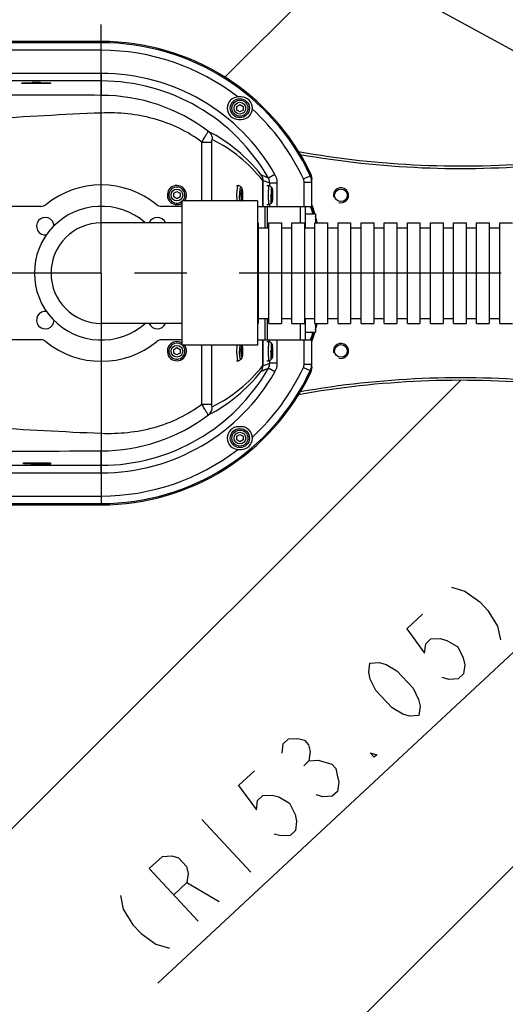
# Model space of a CAD drawing. Header units: millimetres. Extents: x 0 to 3360, y 0 to 2376.
# Tile 52 of 144: x 336 to 465, y 1637 to 1898. Entities that reach past the tile are written whole.
import ezdxf

# ---------------------------------------------------------------- set-up
doc = ezdxf.new("R2010")
doc.units = ezdxf.units.MM
doc.header["$LTSCALE"] = 184.8
doc.linetypes.add('CENTER', pattern=[0.6, 0.375, -0.075, 0.075, -0.075])
doc.linetypes.add('PHANTOM', pattern=[0.8, 0.45, -0.05, 0.1, -0.05, 0.1, -0.05])
doc.layers.get('0').update_dxf_attribs({"linetype": 'CONTINUOUS'})
for name, color, linetype in [('1_DESIGN', 7, 'CONTINUOUS'), ('ASSY', 7, 'CONTINUOUS'), ('AXIS', 7, 'CONTINUOUS'), ('CRV', 7, 'CONTINUOUS'), ('DRAFT', 7, 'CONTINUOUS'), ('DRIV_DIM', 7, 'CONTINUOUS'), ('ROUND', 7, 'CONTINUOUS')]:
    doc.layers.add(name, color=color, linetype=linetype)
doc.styles.get("Standard").update_dxf_attribs({"font": 'txt', "width": 0.8})
doc.dimstyles.new('DIMSTYLE_11', dxfattribs={"dimtxt": 19, "dimasz": 9, "dimexe": 2, "dimexo": 1.5, "dimtad": 1, "dimdec": 3, "dimlfac": 1.5, "dimdsep": 46, "dimtxsty": 'STANDARD', "dimblk": 'OPEN', "dimblk1": 'OPEN', "dimblk2": 'OPEN', "dimcen": 0.09, "dimadec": 3, "dimazin": 2, "dimtp": 0.5, "dimtm": 0.5, "dimtfac": 1, "dimtdec": 3, "dimtofl": 0, "dimtmove": 0, "dimatfit": 3, "dimldrblk": 'OPEN', "dimfxl": 1, "dimtolj": 1, "dimarcsym": 0})
doc.dimstyles.new('DIMSTYLE_12', dxfattribs={"dimtxt": 19, "dimasz": 9, "dimexe": 2, "dimexo": 1.5, "dimgap": 9.5, "dimtad": 1, "dimdec": 3, "dimlfac": 1.5, "dimdsep": 46, "dimtxsty": 'STANDARD', "dimblk": 'OPEN', "dimblk1": 'OPEN', "dimblk2": 'OPEN', "dimcen": 0.09, "dimadec": 3, "dimazin": 2, "dimtp": 0.5, "dimtm": 0.5, "dimtfac": 1, "dimtdec": 3, "dimtofl": 0, "dimtmove": 0, "dimatfit": 3, "dimldrblk": 'OPEN', "dimfxl": 1, "dimtolj": 1, "dimarcsym": 0})
doc.dimstyles.new('DIMSTYLE_13', dxfattribs={"dimtxt": 19, "dimasz": 9, "dimexe": 2, "dimexo": 1.5, "dimtad": 1, "dimdec": 3, "dimlfac": 1.5, "dimdsep": 46, "dimtxsty": 'STANDARD', "dimblk": 'OPEN', "dimblk1": 'OPEN', "dimblk2": 'OPEN', "dimcen": 0.09, "dimadec": 3, "dimazin": 2, "dimtp": 0.8, "dimtm": 0.8, "dimtfac": 1, "dimtdec": 3, "dimtofl": 0, "dimtmove": 0, "dimatfit": 3, "dimldrblk": 'OPEN', "dimfxl": 1, "dimtolj": 1, "dimarcsym": 0})

# ---------------------------------------------------------------- blocks, each defined once
blk = doc.blocks.new('*D39')
at = {"layer": 'DRIV_DIM', "color": 2, "linetype": 'CONTINUOUS'}
for p, q in [((205.72, 1830.8), (107.55, 1830.8)), ((881.98, 1572.72), (932.05, 1530.71))]:
    blk.add_line(p, q, dxfattribs=at)
for points in [[(112.64, 1821.83), (109.55, 1830.8), (106.64, 1821.77)], [(926.95, 1523.2), (930.52, 1531.99), (922.39, 1527.11)]]:
    blk.add_lwpolyline(points, dxfattribs=at)
for start, end in [(180, 250), (250, 320)]:
    blk.add_arc((574.42, 1830.8), 464.87, start, end, dxfattribs=at)
blk = doc.blocks.new('_OPEN')
at = {"color": 0, "linetype": 'BYBLOCK'}
for p, q in [((0, 0), (-1, 0.333)), ((-1, -0.333), (0, 0)), ((-1, 0), (0, 0))]:
    blk.add_line(p, q, dxfattribs=at)
blk = doc.blocks.new('*D40')
at = {"layer": 'DRIV_DIM', "color": 2, "linetype": 'CONTINUOUS'}
for p, q in [((881.98, 2088.88), (932.05, 2130.9)), ((112.64, 1830.8), (107.55, 1830.8))]:
    blk.add_line(p, q, dxfattribs=at)
for points in [[(922.39, 2134.5), (930.52, 2129.61), (926.95, 2138.4)], [(106.64, 1839.83), (109.55, 1830.8), (112.64, 1839.77)]]:
    blk.add_lwpolyline(points, dxfattribs=at)
for start, end in [(40, 110), (110, 180)]:
    blk.add_arc((574.42, 1830.8), 464.87, start, end, dxfattribs=at)
blk = doc.blocks.new('*D42')
at = {"layer": 'DRIV_DIM', "color": 2, "linetype": 'CONTINUOUS'}
for p, q in [((574.42, 1830.8), (372.75, 1642.85)), ((499.77, 1761.24), (574.42, 1830.8)), ((499.77, 1761.24), (499.77, 1761.24))]:
    blk.add_line(p, q, dxfattribs=at)
at = {"layer": 'DRIV_DIM', "color": 2, "linetype": 'CONTINUOUS', "xscale": 9, "yscale": 9, "zscale": 9, "rotation": 42.9834460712}
blk.add_blockref('_OPEN', (499.77, 1761.24), dxfattribs=at)
blk = doc.blocks.new('*D43')
at = {"layer": 'DRIV_DIM', "color": 2, "linetype": 'CONTINUOUS'}
blk.add_line((223.48, 2022.75), (574.42, 1830.8), dxfattribs=at)
at = {"layer": 'DRIV_DIM', "color": 2, "linetype": 'CONTINUOUS', "xscale": 9, "yscale": 9, "zscale": 9, "rotation": 151.3239513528}
blk.add_blockref('_OPEN', (223.48, 2022.75), dxfattribs=at)

msp = doc.modelspace()

# ---------------------------------------------------------------- linework, layer by layer
at = {"color": 7, "linetype": 'CONTINUOUS'}
for p, q in [((336.73692, 1881.02158), (336.73692, 1881.13001)), ((336.73692, 1881.13001), (339.59164, 1881.13001)), ((344.41513, 1881.08829), (336.73692, 1881.08829)), ((344.41513, 1881.02158), (336.73692, 1881.02158)), ((339.59164, 1881.13001), (339.59164, 1881.32109)), ((339.59164, 1881.32109), (341.56041, 1881.32109)), ((341.56041, 1881.32109), (341.56041, 1881.13001)), ((341.56041, 1881.13001), (344.41513, 1881.13001)), ((344.41513, 1881.02158), (344.41513, 1881.13001)), ((394.74846, 1877.46924), (394.08179, 1877.46924)), ((394.08179, 1871.46924), (394.74846, 1871.46924)), ((399.08179, 1848.46924), (400.51748, 1848.46924)), ((379.08179, 1844.10258), (357.74846, 1844.10258)), ((399.269, 1842.80258), (402.04798, 1842.80258)), ((405.38132, 1842.80258), (408.1603, 1842.80258)), ((411.49364, 1842.80258), (414.27262, 1842.80258)), ((417.60596, 1842.80258), (420.38494, 1842.80258)), ((423.71828, 1842.80258), (426.49727, 1842.80258)), ((429.8306, 1842.80258), (432.60959, 1842.80258)), ((435.94292, 1842.80258), (438.72191, 1842.80258)), ((442.05524, 1842.80258), (444.83423, 1842.80258)), ((448.16756, 1842.80258), (450.94655, 1842.80258)), ((454.27988, 1842.80258), (457.05887, 1842.80258)), ((460.3922, 1842.80258), (463.17119, 1842.80258)), ((379.08179, 1817.50258), (357.74846, 1817.50258)), ((399.269, 1818.80258), (402.04798, 1818.80258)), ((405.38132, 1818.80258), (408.1603, 1818.80258)), ((411.49364, 1818.80258), (414.27262, 1818.80258)), ((417.60596, 1818.80258), (420.38494, 1818.80258)), ((423.71828, 1818.80258), (426.49727, 1818.80258)), ((429.8306, 1818.80258), (432.60959, 1818.80258)), ((435.94292, 1818.80258), (438.72191, 1818.80258)), ((442.05524, 1818.80258), (444.83423, 1818.80258)), ((448.16756, 1818.80258), (450.94655, 1818.80258)), ((454.27988, 1818.80258), (457.05887, 1818.80258)), ((460.3922, 1818.80258), (463.17119, 1818.80258)), ((399.08179, 1813.13591), (400.51748, 1813.13591)), ((394.74846, 1790.13591), (394.08179, 1790.13591)), ((394.08179, 1784.13591), (394.74846, 1784.13591)), ((337.17659, 1780.28406), (337.17659, 1780.58357)), ((337.17659, 1780.58357), (344.192, 1780.58357)), ((337.17659, 1780.51687), (344.192, 1780.51687)), ((344.41512, 1780.28406), (337.17659, 1780.28406)), ((339.14537, 1780.47514), (339.14537, 1780.42725)), ((344.192, 1780.47514), (339.14537, 1780.47514)), ((339.14537, 1780.42725), (343.7523, 1780.42725)), ((339.14537, 1780.38553), (339.14537, 1780.32579)), ((343.7523, 1780.38553), (339.14537, 1780.38553)), ((339.14537, 1780.32579), (344.41512, 1780.32579)), ((343.7523, 1780.47514), (343.7523, 1780.38553)), ((343.7523, 1780.39249), (344.41512, 1780.39249)), ((344.192, 1780.58357), (344.192, 1780.47514)), ((344.41512, 1780.39249), (344.41512, 1780.28406))]:
    msp.add_line(p, q, dxfattribs=at)
at = {"color": 9, "linetype": 'CONTINUOUS'}
for p, q in [((384.37863, 1849.90258), (384.37863, 1865.46238)), ((387.00478, 1849.90258), (387.00478, 1865.46238)), ((400.42534, 1855.38423), (400.42534, 1848.46924)), ((400.51748, 1855.32643), (400.51748, 1848.46924)), ((384.37863, 1796.14277), (384.37863, 1811.70258)), ((387.00478, 1796.14277), (387.00478, 1811.70258)), ((400.42534, 1813.13591), (400.42534, 1806.22092)), ((400.51748, 1813.13591), (400.51748, 1806.27873))]:
    msp.add_line(p, q, dxfattribs=at)
for start, end in [(52.2555532, 90), (24.999022, 47.3374351), (312.6625649, 335.000978), (270, 307.7444468)]:
    msp.add_arc((357.74846, 1830.80258), 59.00619, start, end, dxfattribs=at)
at = {"color": 7, "linetype": 'CONTINUOUS'}
for centre, radius, start, end in [((394.08179, 1874.46924), 3, 90, 270), ((394.74846, 1874.46924), 3, 270, 90), ((357.74846, 1830.80258), 17.7, 48.9131011, 311.0868989), ((357.74846, 1830.80258), 13.3, 90, 270), ((394.08179, 1787.13591), 3, 90, 270), ((394.74846, 1787.13591), 3, 270, 90)]:
    msp.add_arc(centre, radius, start, end, dxfattribs=at)
at = {"color": 2, "linetype": 'CONTINUOUS'}
for centre in [(421.15223, 1851.40371), (421.15223, 1810.20144)]:
    msp.add_arc(centre, 2, 255, 195, dxfattribs=at)
at = {"layer": '1_DESIGN', "color": 7, "linetype": 'CONTINUOUS'}
for p, q in [((393.58179, 1874.95037), (394.41513, 1875.43149)), ((393.58179, 1873.98812), (393.58179, 1874.95037)), ((394.41513, 1875.43149), (395.24846, 1874.95037)), ((395.24846, 1874.95037), (395.24846, 1873.98812)), ((394.41513, 1873.50699), (393.58179, 1873.98812)), ((395.24846, 1873.98812), (394.41513, 1873.50699)), ((394.01662, 1853.99652), (393.98622, 1854.00258)), ((402.05908, 1854.00204), (402.05636, 1854.00258)), ((376.91513, 1851.95037), (377.74846, 1852.43149)), ((376.91513, 1850.98812), (376.91513, 1851.95037)), ((377.74846, 1850.50699), (376.91513, 1850.98812)), ((377.74846, 1852.43149), (378.58179, 1851.95037)), ((378.58179, 1850.98812), (377.74846, 1850.50699)), ((378.58179, 1851.95037), (378.58179, 1850.98812)), ((393.6546, 1853.13382), (393.65376, 1853.12822)), ((394.80444, 1851.95037), (394.94914, 1852.43149)), ((394.80444, 1850.98812), (394.80444, 1851.95037)), ((395.09385, 1851.95037), (394.80444, 1851.95037)), ((394.94914, 1850.50699), (394.80444, 1850.98812)), ((395.09385, 1850.98812), (394.80444, 1850.98812)), ((394.94914, 1852.43149), (395.09385, 1851.95037)), ((395.09385, 1850.98812), (394.94914, 1850.50699)), ((395.09385, 1851.95037), (395.09385, 1850.98812)), ((402.98918, 1851.95037), (403.03279, 1852.43149)), ((402.98918, 1850.98812), (402.98918, 1851.95037)), ((403.07641, 1851.95037), (402.98918, 1851.95037)), ((403.03279, 1850.50699), (402.98918, 1850.98812)), ((403.07641, 1850.98812), (402.98918, 1850.98812)), ((403.03279, 1852.43149), (403.07641, 1851.95037)), ((403.07641, 1850.98812), (403.03279, 1850.50699)), ((403.07641, 1851.95037), (403.07641, 1850.98812)), ((402.05636, 1848.93591), (402.05908, 1848.93644)), ((402.05908, 1812.66871), (402.05636, 1812.66924)), ((376.91513, 1810.61704), (377.74846, 1811.09816)), ((376.91513, 1809.65478), (376.91513, 1810.61704)), ((377.74846, 1809.17366), (376.91513, 1809.65478)), ((377.74846, 1811.09816), (378.58179, 1810.61704)), ((378.58179, 1809.65478), (377.74846, 1809.17366)), ((378.58179, 1810.61704), (378.58179, 1809.65478)), ((394.80444, 1810.61704), (394.94914, 1811.09816)), ((394.80444, 1809.65478), (394.80444, 1810.61704)), ((395.09385, 1810.61704), (394.80444, 1810.61704)), ((394.94914, 1809.17366), (394.80444, 1809.65478)), ((395.09385, 1809.65478), (394.80444, 1809.65478)), ((394.94914, 1811.09816), (395.09385, 1810.61704)), ((395.09385, 1809.65478), (394.94914, 1809.17366)), ((395.09385, 1810.61704), (395.09385, 1809.65478)), ((402.98918, 1810.61704), (403.03279, 1811.09816)), ((402.98918, 1809.65478), (402.98918, 1810.61704)), ((403.07641, 1810.61704), (402.98918, 1810.61704)), ((403.03279, 1809.17366), (402.98918, 1809.65478)), ((403.07641, 1809.65478), (402.98918, 1809.65478)), ((403.03279, 1811.09816), (403.07641, 1810.61704)), ((403.07641, 1809.65478), (403.03279, 1809.17366)), ((403.07641, 1810.61704), (403.07641, 1809.65478)), ((393.65376, 1808.47693), (393.6546, 1808.47133)), ((393.98622, 1807.60258), (394.01662, 1807.60863)), ((402.05636, 1807.60258), (402.05908, 1807.60311)), ((393.58179, 1787.61704), (394.41513, 1788.09816)), ((394.41513, 1788.09816), (395.24846, 1787.61704)), ((393.58179, 1786.65478), (393.58179, 1787.61704)), ((394.41513, 1786.17366), (393.58179, 1786.65478)), ((395.24846, 1786.65478), (394.41513, 1786.17366)), ((395.24846, 1787.61704), (395.24846, 1786.65478))]:
    msp.add_line(p, q, dxfattribs=at)
for centre in [(394.41513, 1874.46924), (394.41513, 1787.13591)]:
    msp.add_circle(centre, 2.53333, dxfattribs=at)
at = {"layer": '1_DESIGN', "color": 9, "linetype": 'CONTINUOUS'}
for centre, radius in [((394.41513, 1874.46924), 2.12949), ((394.41513, 1874.46924), 1.55556), ((377.74846, 1851.46924), 1.55556), ((377.74846, 1810.13591), 1.55556), ((394.41513, 1787.13591), 2.12949), ((394.41513, 1787.13591), 1.55556)]:
    msp.add_circle(centre, radius, dxfattribs=at)
at = {"layer": '1_DESIGN', "color": 7, "linetype": 'CONTINUOUS'}
for centre, radius, start, end in [((377.74846, 1851.46924), 2.53333, 321.7011618, 301.7913253), ((393.00047, 1851.45558), 2.73659, 50.8463179, 68.2030608), ((401.0573, 1851.45603), 2.73601, 51.4874669, 68.5218162), ((401.0573, 1851.48246), 2.73601, 291.4781838, 308.5125331), ((377.74846, 1810.13591), 2.53333, 58.2086747, 38.2988382), ((401.0573, 1810.1227), 2.73601, 51.4874669, 68.5218162), ((393.00047, 1810.14957), 2.73659, 291.7969392, 309.1536821), ((401.0573, 1810.14912), 2.73601, 291.4781838, 308.5125331)]:
    msp.add_arc(centre, radius, start, end, dxfattribs=at)
at = {"layer": '1_DESIGN', "color": 9, "linetype": 'CONTINUOUS'}
for centre, start, end in [((377.74846, 1851.46924), 312.4747413, 308.8921081), ((377.74846, 1810.13591), 51.1078919, 47.5252587)]:
    msp.add_arc(centre, 2.12949, start, end, dxfattribs=at)
at = {"layer": '1_DESIGN', "color": 7, "linetype": 'CONTINUOUS'}
for points, knots in [([(393.98622, 1854.00258), (393.94972, 1854.00258), (393.89228, 1853.95307), (393.84278, 1853.86825), (393.77884, 1853.72053), (393.71251, 1853.47336), (393.67322, 1853.25681), (393.6546, 1853.13382)], [0, 0, 0, 0, 0.113931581, 0.201767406, 0.313999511, 0.61174831, 1, 1, 1, 1]), ([(395.2304, 1851.46924), (395.2304, 1851.68645), (395.21693, 1852.09551), (395.16501, 1852.58528), (395.09501, 1852.92999), (395.02532, 1853.16031), (394.91574, 1853.38643), (394.79992, 1853.51932), (394.72836, 1853.57769)], [0, 0, 0, 0, 0.292956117, 0.551656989, 0.663091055, 0.766994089, 0.87545563, 1, 1, 1, 1]), ([(402.05636, 1854.00258), (402.05041, 1854.00258), (402.03799, 1853.98276), (402.02847, 1853.94761), (402.01564, 1853.88563), (401.99855, 1853.76045), (401.97922, 1853.54877), (401.96032, 1853.23789), (401.9445, 1852.85873), (401.9327, 1852.42636), (401.9254, 1851.95717), (401.92377, 1851.63399), (401.92377, 1851.46924)], [0, 0, 0, 0, 0.007002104, 0.022197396, 0.046437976, 0.079688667, 0.172088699, 0.296098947, 0.447037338, 0.619151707, 0.805850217, 1, 1, 1, 1]), ([(403.11521, 1851.46924), (403.11521, 1851.69651), (403.11179, 1852.02455), (403.09887, 1852.43906), (403.08635, 1852.69723), (403.0699, 1852.91503), (403.04446, 1853.12639), (402.97242, 1853.37116), (402.84764, 1853.52779), (402.76097, 1853.59688)], [0, 0, 0, 0, 0.307838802, 0.444307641, 0.561722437, 0.657910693, 0.740128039, 0.849867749, 1, 1, 1, 1]), ([(393.65376, 1853.12822), (393.61518, 1852.87185), (393.5628, 1852.31906), (393.54631, 1851.76449), (393.54631, 1851.46924)], [0, 0, 0, 0, 0.467548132, 1, 1, 1, 1]), ([(393.54631, 1851.46924), (393.54631, 1851.19211), (393.56097, 1850.66742), (393.60737, 1850.14428), (393.64099, 1849.8991)], [0, 0, 0, 0, 0.528272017, 1, 1, 1, 1]), ([(395.06143, 1849.90145), (395.09364, 1850.00669), (395.14462, 1850.2379), (395.21334, 1850.76063), (395.2304, 1851.1783), (395.2304, 1851.46924)], [0, 0, 0, 0, 0.2088277, 0.447945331, 1, 1, 1, 1]), ([(401.92377, 1851.46924), (401.92377, 1851.30449), (401.9254, 1850.98132), (401.9327, 1850.51213), (401.9445, 1850.07975), (401.96032, 1849.70059), (401.97922, 1849.38972), (401.99855, 1849.17803), (402.01564, 1849.05286), (402.02847, 1848.99088), (402.03799, 1848.95572), (402.05041, 1848.93591), (402.05636, 1848.93591)], [0, 0, 0, 0, 0.194149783, 0.380848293, 0.552962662, 0.703901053, 0.827911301, 0.920311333, 0.953562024, 0.977802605, 0.992997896, 1, 1, 1, 1]), ([(402.76097, 1849.34161), (402.84766, 1849.41071), (402.97243, 1849.56741), (403.04448, 1849.81221), (403.06992, 1850.02357), (403.08636, 1850.24136), (403.09887, 1850.49954), (403.11179, 1850.91401), (403.11521, 1851.24202), (403.11521, 1851.46924)], [0, 0, 0, 0, 0.150174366, 0.259925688, 0.342133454, 0.43832222, 0.555740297, 0.692214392, 1, 1, 1, 1]), ([(393.64099, 1811.70605), (393.60737, 1811.46087), (393.56097, 1810.93773), (393.54631, 1810.41305), (393.54631, 1810.13591)], [0, 0, 0, 0, 0.471727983, 1, 1, 1, 1]), ([(395.2304, 1810.13591), (395.2304, 1810.42681), (395.20721, 1810.95281), (395.13043, 1811.47801), (395.06149, 1811.70349)], [0, 0, 0, 0, 0.552323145, 1, 1, 1, 1]), ([(402.05636, 1812.66924), (402.05041, 1812.66924), (402.03799, 1812.64943), (402.02847, 1812.61428), (402.01564, 1812.5523), (401.99855, 1812.42712), (401.97922, 1812.21543), (401.96032, 1811.90456), (401.9445, 1811.5254), (401.9327, 1811.09303), (401.9254, 1810.62384), (401.92377, 1810.30066), (401.92377, 1810.13591)], [0, 0, 0, 0, 0.007002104, 0.022197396, 0.046437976, 0.079688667, 0.172088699, 0.296098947, 0.447037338, 0.619151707, 0.805850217, 1, 1, 1, 1]), ([(403.11521, 1810.13591), (403.11521, 1810.36318), (403.11179, 1810.69122), (403.09887, 1811.10573), (403.08635, 1811.3639), (403.0699, 1811.5817), (403.04446, 1811.79305), (402.97242, 1812.03782), (402.84764, 1812.19446), (402.76097, 1812.26355)], [0, 0, 0, 0, 0.307838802, 0.444307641, 0.561722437, 0.657910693, 0.740128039, 0.849867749, 1, 1, 1, 1]), ([(393.54631, 1810.13591), (393.54631, 1809.84066), (393.5628, 1809.2861), (393.61518, 1808.7333), (393.65376, 1808.47693)], [0, 0, 0, 0, 0.532451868, 1, 1, 1, 1]), ([(394.72836, 1808.02747), (394.79991, 1808.08583), (394.91573, 1808.21873), (395.02533, 1808.44485), (395.09502, 1808.67519), (395.16502, 1809.01991), (395.21693, 1809.50968), (395.2304, 1809.91872), (395.2304, 1810.13591)], [0, 0, 0, 0, 0.124535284, 0.233017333, 0.336922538, 0.44836189, 0.707063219, 1, 1, 1, 1]), ([(401.92377, 1810.13591), (401.92377, 1809.97116), (401.9254, 1809.64798), (401.9327, 1809.17879), (401.9445, 1808.74642), (401.96032, 1808.36726), (401.97922, 1808.05639), (401.99855, 1807.8447), (402.01564, 1807.71952), (402.02847, 1807.65754), (402.03799, 1807.62239), (402.05041, 1807.60258), (402.05636, 1807.60258)], [0, 0, 0, 0, 0.194149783, 0.380848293, 0.552962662, 0.703901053, 0.827911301, 0.920311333, 0.953562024, 0.977802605, 0.992997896, 1, 1, 1, 1]), ([(402.76097, 1808.00827), (402.84766, 1808.07738), (402.97243, 1808.23408), (403.04448, 1808.47888), (403.06992, 1808.69024), (403.08636, 1808.90803), (403.09887, 1809.1662), (403.11179, 1809.58068), (403.11521, 1809.90868), (403.11521, 1810.13591)], [0, 0, 0, 0, 0.150174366, 0.259925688, 0.342133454, 0.43832222, 0.555740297, 0.692214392, 1, 1, 1, 1]), ([(393.6546, 1808.47133), (393.67322, 1808.34834), (393.71251, 1808.13179), (393.77884, 1807.88462), (393.84278, 1807.73691), (393.89228, 1807.65208), (393.94972, 1807.60258), (393.98622, 1807.60258)], [0, 0, 0, 0, 0.38825169, 0.686000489, 0.798232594, 0.886068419, 1, 1, 1, 1])]:
    msp.add_open_spline(points, degree=3, knots=knots, dxfattribs=at)
at = {"layer": '1_DESIGN', "color": 9, "linetype": 'CONTINUOUS'}
for points, knots in [([(394.72836, 1853.57768), (394.71697, 1853.58697), (394.69138, 1853.602), (394.64474, 1853.59571), (394.6043, 1853.56172), (394.5472, 1853.47793), (394.48672, 1853.31266), (394.42564, 1853.05526), (394.37467, 1852.72591), (394.33605, 1852.34016), (394.3121, 1851.9148), (394.30672, 1851.61998), (394.30672, 1851.46924)], [0, 0, 0, 0, 0.019427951, 0.036955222, 0.05838463, 0.087136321, 0.170501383, 0.288455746, 0.437098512, 0.610362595, 0.800774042, 1, 1, 1, 1]), ([(402.76097, 1853.59688), (402.75217, 1853.6039), (402.73255, 1853.56093), (402.72742, 1853.52335), (402.71483, 1853.45334), (402.70582, 1853.36942), (402.69157, 1853.21697), (402.67717, 1852.98567), (402.66314, 1852.66356), (402.64882, 1852.15139), (402.64488, 1851.74772), (402.64488, 1851.46924)], [0, 0, 0, 0, 0.015782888, 0.037320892, 0.068396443, 0.108798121, 0.158163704, 0.281771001, 0.434325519, 0.609704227, 1, 1, 1, 1]), ([(394.42679, 1849.89867), (394.38218, 1850.13383), (394.3248, 1850.65753), (394.30672, 1851.18305), (394.30672, 1851.46924)], [0, 0, 0, 0, 0.455435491, 1, 1, 1, 1]), ([(395.21926, 1851.46924), (395.21926, 1851.66779), (395.21015, 1851.95656), (395.17692, 1852.32308), (395.14476, 1852.5563), (395.10549, 1852.74818), (395.06689, 1852.87811), (395.03022, 1852.95506), (395.00192, 1852.99995), (394.94914, 1853.03904), (394.89636, 1852.99995), (394.86806, 1852.95506), (394.8314, 1852.87811), (394.7928, 1852.74818), (394.75352, 1852.5563), (394.72137, 1852.32308), (394.68813, 1851.95656), (394.67902, 1851.66779), (394.67902, 1851.46924)], [0, 0, 0, 0, 0.184339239, 0.267929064, 0.341618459, 0.402814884, 0.44959137, 0.467282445, 0.481250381, 0.5, 0.518749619, 0.532717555, 0.55040863, 0.597185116, 0.658381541, 0.732070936, 0.815660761, 1, 1, 1, 1]), ([(394.67902, 1851.46924), (394.67902, 1851.2707), (394.68813, 1850.98193), (394.72137, 1850.61541), (394.75352, 1850.38218), (394.7928, 1850.1903), (394.8314, 1850.06037), (394.86806, 1849.98343), (394.89636, 1849.93854), (394.94914, 1849.89945), (395.00192, 1849.93854), (395.03022, 1849.98343), (395.06689, 1850.06037), (395.10549, 1850.1903), (395.14476, 1850.38218), (395.17692, 1850.61541), (395.21015, 1850.98193), (395.21926, 1851.2707), (395.21926, 1851.46924)], [0, 0, 0, 0, 0.184339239, 0.267929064, 0.341618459, 0.402814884, 0.44959137, 0.467282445, 0.481250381, 0.5, 0.518749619, 0.532717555, 0.55040863, 0.597185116, 0.658381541, 0.732070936, 0.815660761, 1, 1, 1, 1]), ([(402.76097, 1849.34161), (402.75217, 1849.33459), (402.73255, 1849.37755), (402.72742, 1849.41513), (402.71483, 1849.48514), (402.70582, 1849.56906), (402.69157, 1849.72151), (402.67717, 1849.95282), (402.66314, 1850.27492), (402.64882, 1850.7871), (402.64488, 1851.19077), (402.64488, 1851.46924)], [0, 0, 0, 0, 0.015782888, 0.037320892, 0.068396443, 0.108798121, 0.158163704, 0.281771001, 0.434325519, 0.609704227, 1, 1, 1, 1]), ([(403.1142, 1851.46924), (403.1142, 1851.66768), (403.1115, 1851.95575), (403.10143, 1852.32254), (403.09192, 1852.55493), (403.07974, 1852.74701), (403.06911, 1852.87439), (403.05689, 1852.95488), (403.05154, 1852.98955), (403.03279, 1853.04143), (403.01405, 1852.98955), (403.00869, 1852.95488), (402.99647, 1852.87439), (402.98585, 1852.74701), (402.97367, 1852.55493), (402.96416, 1852.32254), (402.95409, 1851.95575), (402.95138, 1851.66768), (402.95138, 1851.46924)], [0, 0, 0, 0, 0.190525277, 0.276630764, 0.352141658, 0.41418101, 0.460406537, 0.477040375, 0.489167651, 0.5, 0.510832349, 0.522959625, 0.539593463, 0.58581899, 0.647858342, 0.723369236, 0.809474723, 1, 1, 1, 1]), ([(402.95138, 1851.46924), (402.95138, 1851.27081), (402.95409, 1850.98273), (402.96416, 1850.61594), (402.97367, 1850.38355), (402.98585, 1850.19147), (402.99647, 1850.0641), (403.00869, 1849.98361), (403.01405, 1849.94894), (403.03279, 1849.89706), (403.05154, 1849.94894), (403.05689, 1849.98361), (403.06911, 1850.0641), (403.07974, 1850.19147), (403.09192, 1850.38355), (403.10143, 1850.61594), (403.1115, 1850.98273), (403.1142, 1851.27081), (403.1142, 1851.46924)], [0, 0, 0, 0, 0.190525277, 0.276630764, 0.352141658, 0.41418101, 0.460406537, 0.477040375, 0.489167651, 0.5, 0.510832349, 0.522959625, 0.539593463, 0.58581899, 0.647858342, 0.723369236, 0.809474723, 1, 1, 1, 1]), ([(394.42679, 1811.70648), (394.38218, 1811.47132), (394.3248, 1810.94763), (394.30672, 1810.42211), (394.30672, 1810.13591)], [0, 0, 0, 0, 0.455435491, 1, 1, 1, 1]), ([(395.21926, 1810.13591), (395.21926, 1810.33446), (395.21015, 1810.62322), (395.17692, 1810.98975), (395.14476, 1811.22297), (395.10549, 1811.41485), (395.06689, 1811.54478), (395.03022, 1811.62172), (395.00192, 1811.66661), (394.94914, 1811.7057), (394.89636, 1811.66661), (394.86806, 1811.62172), (394.8314, 1811.54478), (394.7928, 1811.41485), (394.75352, 1811.22297), (394.72137, 1810.98975), (394.68813, 1810.62322), (394.67902, 1810.33446), (394.67902, 1810.13591)], [0, 0, 0, 0, 0.184339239, 0.267929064, 0.341618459, 0.402814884, 0.44959137, 0.467282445, 0.481250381, 0.5, 0.518749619, 0.532717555, 0.55040863, 0.597185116, 0.658381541, 0.732070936, 0.815660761, 1, 1, 1, 1]), ([(402.76097, 1812.26354), (402.75217, 1812.27057), (402.73255, 1812.2276), (402.72742, 1812.19002), (402.71483, 1812.12001), (402.70582, 1812.03609), (402.69157, 1811.88364), (402.67717, 1811.65233), (402.66314, 1811.33023), (402.64882, 1810.81806), (402.64488, 1810.41439), (402.64488, 1810.13591)], [0, 0, 0, 0, 0.015782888, 0.037320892, 0.068396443, 0.108798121, 0.158163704, 0.281771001, 0.434325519, 0.609704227, 1, 1, 1, 1]), ([(403.1142, 1810.13591), (403.1142, 1810.33435), (403.1115, 1810.62242), (403.10143, 1810.98921), (403.09192, 1811.2216), (403.07974, 1811.41368), (403.06911, 1811.54105), (403.05689, 1811.62155), (403.05154, 1811.65621), (403.03279, 1811.70809), (403.01405, 1811.65621), (403.00869, 1811.62155), (402.99647, 1811.54105), (402.98585, 1811.41368), (402.97367, 1811.2216), (402.96416, 1810.98921), (402.95409, 1810.62242), (402.95138, 1810.33435), (402.95138, 1810.13591)], [0, 0, 0, 0, 0.190525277, 0.276630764, 0.352141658, 0.41418101, 0.460406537, 0.477040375, 0.489167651, 0.5, 0.510832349, 0.522959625, 0.539593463, 0.58581899, 0.647858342, 0.723369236, 0.809474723, 1, 1, 1, 1]), ([(394.72836, 1808.02747), (394.71697, 1808.01818), (394.69138, 1808.00316), (394.64474, 1808.00944), (394.6043, 1808.04343), (394.5472, 1808.12722), (394.48672, 1808.2925), (394.42564, 1808.54989), (394.37467, 1808.87924), (394.33605, 1809.26499), (394.3121, 1809.69035), (394.30672, 1809.98517), (394.30672, 1810.13591)], [0, 0, 0, 0, 0.019427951, 0.036955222, 0.05838463, 0.087136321, 0.170501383, 0.288455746, 0.437098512, 0.610362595, 0.800774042, 1, 1, 1, 1]), ([(394.67902, 1810.13591), (394.67902, 1809.93736), (394.68813, 1809.6486), (394.72137, 1809.28207), (394.75352, 1809.04885), (394.7928, 1808.85697), (394.8314, 1808.72704), (394.86806, 1808.6501), (394.89636, 1808.60521), (394.94914, 1808.56612), (395.00192, 1808.60521), (395.03022, 1808.6501), (395.06689, 1808.72704), (395.10549, 1808.85697), (395.14476, 1809.04885), (395.17692, 1809.28207), (395.21015, 1809.6486), (395.21926, 1809.93736), (395.21926, 1810.13591)], [0, 0, 0, 0, 0.184339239, 0.267929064, 0.341618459, 0.402814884, 0.44959137, 0.467282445, 0.481250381, 0.5, 0.518749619, 0.532717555, 0.55040863, 0.597185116, 0.658381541, 0.732070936, 0.815660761, 1, 1, 1, 1]), ([(402.76097, 1808.00827), (402.75217, 1808.00125), (402.73255, 1808.04422), (402.72742, 1808.0818), (402.71483, 1808.15181), (402.70582, 1808.23573), (402.69157, 1808.38818), (402.67717, 1808.61949), (402.66314, 1808.94159), (402.64882, 1809.45376), (402.64488, 1809.85743), (402.64488, 1810.13591)], [0, 0, 0, 0, 0.015782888, 0.037320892, 0.068396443, 0.108798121, 0.158163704, 0.281771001, 0.434325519, 0.609704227, 1, 1, 1, 1]), ([(402.95138, 1810.13591), (402.95138, 1809.93747), (402.95409, 1809.6494), (402.96416, 1809.28261), (402.97367, 1809.05022), (402.98585, 1808.85814), (402.99647, 1808.73077), (403.00869, 1808.65027), (403.01405, 1808.61561), (403.03279, 1808.56373), (403.05154, 1808.61561), (403.05689, 1808.65027), (403.06911, 1808.73077), (403.07974, 1808.85814), (403.09192, 1809.05022), (403.10143, 1809.28261), (403.1115, 1809.6494), (403.1142, 1809.93747), (403.1142, 1810.13591)], [0, 0, 0, 0, 0.190525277, 0.276630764, 0.352141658, 0.41418101, 0.460406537, 0.477040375, 0.489167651, 0.5, 0.510832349, 0.522959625, 0.539593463, 0.58581899, 0.647858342, 0.723369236, 0.809474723, 1, 1, 1, 1])]:
    msp.add_open_spline(points, degree=3, knots=knots, dxfattribs=at)
at = {"layer": 'ASSY', "color": 7, "linetype": 'CONTINUOUS'}
for p, q in [((393.50476, 1854.00258), (393.98622, 1854.00258)), ((401.56814, 1854.00258), (402.05636, 1854.00258)), ((401.56814, 1848.93591), (402.05636, 1848.93591)), ((411.74846, 1846.46924), (414.41513, 1846.46924)), ((414.41513, 1846.46924), (414.41513, 1844.13591)), ((414.41513, 1817.46924), (414.41513, 1815.13591)), ((411.74846, 1815.13591), (414.41513, 1815.13591)), ((401.56814, 1812.66924), (402.05636, 1812.66924)), ((393.50476, 1807.60258), (393.98622, 1807.60258)), ((401.56814, 1807.60258), (402.05636, 1807.60258))]:
    msp.add_line(p, q, dxfattribs=at)
for centre, start, end in [((342.93827, 1843.2298), 1.4586974, 278.1861972), ((372.55865, 1843.2298), 22.0157698, 157.9842302), ((342.93827, 1818.37535), 81.8138028, 358.5413026), ((372.55865, 1818.37535), 202.0157698, 337.9842302)]:
    msp.add_arc(centre, 2.33333, start, end, dxfattribs=at)
at = {"layer": 'AXIS', "color": 7, "linetype": 'CENTER'}
for p, q in [((357.74846, 1830.80258), (357.74846, 1896.62092)), ((357.74846, 1830.80258), (182.19519, 1830.80258)), ((357.74846, 1830.80258), (357.74846, 1770.06507)), ((574.41513, 1830.80258), (357.74846, 1830.80258))]:
    msp.add_line(p, q, dxfattribs=at)
at = {"layer": 'AXIS', "color": 7, "linetype": 'CONTINUOUS'}
for p, q in [((379.08179, 1849.90258), (379.08179, 1811.70258)), ((399.08179, 1849.90258), (379.08179, 1849.90258)), ((399.08179, 1849.90258), (399.08179, 1811.70258)), ((399.08179, 1844.13591), (399.269, 1844.13591)), ((399.269, 1844.13591), (399.269, 1817.46924)), ((402.04798, 1817.46924), (402.04798, 1844.13591)), ((402.04798, 1844.13591), (405.38132, 1844.13591)), ((405.38132, 1844.13591), (405.38132, 1817.46924)), ((408.1603, 1817.46924), (408.1603, 1844.13591)), ((408.1603, 1844.13591), (411.49364, 1844.13591)), ((411.49364, 1844.13591), (411.49364, 1817.46924)), ((414.27262, 1817.46924), (414.27262, 1844.13591)), ((414.27262, 1844.13591), (417.60596, 1844.13591)), ((417.60596, 1844.13591), (417.60596, 1817.46924)), ((420.38494, 1817.46924), (420.38494, 1844.13591)), ((420.38494, 1844.13591), (423.71828, 1844.13591)), ((423.71828, 1844.13591), (423.71828, 1817.46924)), ((426.49727, 1817.46924), (426.49727, 1844.13591)), ((426.49727, 1844.13591), (429.8306, 1844.13591)), ((429.8306, 1844.13591), (429.8306, 1817.46924)), ((432.60959, 1817.46924), (432.60959, 1844.13591)), ((432.60959, 1844.13591), (435.94292, 1844.13591)), ((435.94292, 1844.13591), (435.94292, 1817.46924)), ((438.72191, 1817.46924), (438.72191, 1844.13591)), ((438.72191, 1844.13591), (442.05524, 1844.13591)), ((442.05524, 1844.13591), (442.05524, 1817.46924)), ((444.83423, 1817.46924), (444.83423, 1844.13591)), ((444.83423, 1844.13591), (448.16756, 1844.13591)), ((448.16756, 1844.13591), (448.16756, 1817.46924)), ((450.94655, 1817.46924), (450.94655, 1844.13591)), ((450.94655, 1844.13591), (454.27988, 1844.13591)), ((454.27988, 1844.13591), (454.27988, 1817.46924)), ((457.05887, 1817.46924), (457.05887, 1844.13591)), ((457.05887, 1844.13591), (460.3922, 1844.13591)), ((460.3922, 1844.13591), (460.3922, 1817.46924)), ((463.17119, 1817.46924), (463.17119, 1844.13591)), ((463.17119, 1844.13591), (466.50452, 1844.13591)), ((399.08179, 1817.46924), (399.269, 1817.46924)), ((402.04798, 1817.46924), (405.38132, 1817.46924)), ((408.1603, 1817.46924), (411.49364, 1817.46924)), ((414.27262, 1817.46924), (417.60596, 1817.46924)), ((420.38494, 1817.46924), (423.71828, 1817.46924)), ((426.49727, 1817.46924), (429.8306, 1817.46924)), ((432.60959, 1817.46924), (435.94292, 1817.46924)), ((438.72191, 1817.46924), (442.05524, 1817.46924)), ((444.83423, 1817.46924), (448.16756, 1817.46924)), ((450.94655, 1817.46924), (454.27988, 1817.46924)), ((457.05887, 1817.46924), (460.3922, 1817.46924)), ((463.17119, 1817.46924), (466.50452, 1817.46924)), ((399.08179, 1811.70258), (379.08179, 1811.70258))]:
    msp.add_line(p, q, dxfattribs=at)
for centre in [(421.15223, 1851.40371), (421.15223, 1810.20144)]:
    msp.add_circle(centre, 1.66667, dxfattribs=at)
at = {"layer": 'CRV', "color": 2, "linetype": 'CONTINUOUS'}
for p, q in [((390.45688, 1882.64705), (713.61155, 2205.80172)), ((248.81682, 1598.45426), (452.75536, 1802.3928)), ((317.30008, 1524.3848), (531.26007, 1738.34479))]:
    msp.add_line(p, q, dxfattribs=at)
at = {"layer": 'CRV', "color": 2, "linetype": 'PHANTOM'}
for start, end in [(40, 172.9052597), (187.0947403, 320)]:
    msp.add_arc((574.41513, 1830.80258), 400, start, end, dxfattribs=at)
at = {"layer": 'DRAFT', "color": 7, "linetype": 'CONTINUOUS'}
for p, q in [((357.74846, 1892.13591), (297.66057, 1892.13591)), ((297.66057, 1769.46924), (357.74846, 1769.46924))]:
    msp.add_line(p, q, dxfattribs=at)
at = {"layer": 'DRIV_DIM', "color": 2, "linetype": 'CONTINUOUS'}
for p, q in [((411.29369, 1700.41661), (412.68361, 1701.71209)), ((384.35224, 1686.12902), (397.30641, 1672.22985)), ((380.40487, 1669.46376), (388.96686, 1664.45739))]:
    msp.add_line(p, q, dxfattribs=at)
for points in [[(450.37376, 1747.66128), (453.92274, 1746.6402), (457.85624, 1743.81319), (460.01525, 1741.49663), (462.55884, 1737.37395), (463.32793, 1733.76211)], [(442.72917, 1740.53666), (438.55942, 1736.65022), (443.26201, 1730.21118), (443.5724, 1732.66494), (444.96231, 1733.96042), (447.43176, 1734.09741), (449.20625, 1733.58697), (452.06027, 1731.91805), (453.52433, 1728.95385), (453.90885, 1727.14793), (453.59846, 1724.69417), (452.20854, 1723.39869), (449.7391, 1723.2617), (447.96461, 1723.77214)], [(441.78406, 1713.68312), (439.31462, 1713.54592), (437.54018, 1714.05656), (434.68616, 1715.72549), (430.36813, 1720.35841), (428.90406, 1723.32281), (428.51948, 1725.12873), (428.82992, 1727.58249), (431.29934, 1727.71948), (433.07383, 1727.20904), (435.9278, 1725.54012), (440.24588, 1720.90699), (441.70993, 1717.94279), (442.0945, 1716.13687), (441.78406, 1713.68312)], [(405.5857, 1703.75426), (405.89611, 1706.20802), (407.28605, 1707.5035), (409.75548, 1707.64049), (411.52997, 1707.13005), (412.60947, 1705.97177), (412.99402, 1704.16585), (412.68361, 1701.71209), (415.15306, 1701.84929)], [(430.66468, 1703.3197), (429.96969, 1702.67206), (428.89019, 1703.83034), (430.66468, 1703.3197)], [(415.15306, 1701.84929), (418.70201, 1700.828), (419.78151, 1699.66992), (420.16606, 1697.8638), (420.55061, 1696.05788), (420.2402, 1693.60412), (418.85028, 1692.30885), (416.38083, 1692.17165), (414.60637, 1692.68209)], [(398.25152, 1699.08319), (394.08174, 1695.19696), (398.78433, 1688.75792), (399.09475, 1691.21168), (400.48469, 1692.50695), (402.95414, 1692.64415), (404.7286, 1692.13351), (407.5826, 1690.46479), (409.04665, 1687.50059), (409.4312, 1685.69446), (409.12078, 1683.24091), (407.73087, 1681.94543), (405.26142, 1681.80823), (403.48696, 1682.31888)], [(383.40714, 1659.27568), (370.453, 1673.17485), (373.92781, 1676.41345), (376.39724, 1676.55064), (378.17173, 1676.04), (380.33074, 1673.72344), (380.71529, 1671.91752), (380.40487, 1669.46376), (376.93006, 1666.22537)], [(362.80838, 1666.05003), (363.5775, 1662.43819), (366.12105, 1658.31571), (368.28009, 1655.99915), (372.21359, 1653.17194), (375.76255, 1652.15086)]]:
    msp.add_lwpolyline(points, dxfattribs=at)
at = {"layer": 'ROUND', "color": 9, "linetype": 'CONTINUOUS'}
for p, q in [((357.74846, 1891.80755), (297.66057, 1891.80755)), ((357.74846, 1889.80876), (297.66057, 1889.80876)), ((357.74846, 1889.80876), (357.74846, 1892.13591)), ((357.74846, 1883.67152), (297.66057, 1883.67152)), ((357.74846, 1883.67152), (357.74846, 1877.87056)), ((357.74846, 1881.67274), (297.66057, 1881.67274)), ((384.37863, 1865.46238), (387.00478, 1865.46238)), ((403.70233, 1856.94386), (401.96498, 1855.95555)), ((411.22665, 1855.73876), (413.03818, 1856.58345)), ((413.03818, 1856.58345), (413.01743, 1857.39428)), ((402.3158, 1853.88489), (402.3158, 1854.63606)), ((404.31306, 1854.63606), (402.3158, 1854.63606)), ((404.31306, 1848.46924), (404.31306, 1854.63606)), ((411.41513, 1848.46924), (411.41513, 1854.8883)), ((411.41513, 1854.8883), (413.41513, 1854.8883)), ((400.98064, 1848.46924), (400.98064, 1842.80258)), ((401.64639, 1848.46924), (401.64639, 1842.80258)), ((402.3158, 1848.46924), (402.3158, 1849.05359)), ((410.41513, 1844.13591), (410.41513, 1848.46924)), ((413.30065, 1847.9559), (413.49163, 1848.01487)), ((413.49163, 1848.01487), (413.55314, 1848.16406)), ((413.744, 1848.22344), (413.55314, 1848.16406)), ((400.98064, 1818.80258), (400.98064, 1813.13591)), ((401.64639, 1818.80258), (401.64639, 1813.13591)), ((410.41513, 1813.13591), (410.41513, 1817.46924)), ((402.3158, 1812.55155), (402.3158, 1813.13591)), ((404.31306, 1806.96909), (404.31306, 1813.13591)), ((411.41513, 1806.71686), (411.41513, 1813.13591)), ((413.30065, 1813.64925), (413.49163, 1813.59028)), ((413.49163, 1813.59028), (413.55314, 1813.44109)), ((413.744, 1813.38171), (413.55314, 1813.44109)), ((402.3158, 1806.96909), (402.3158, 1807.72025)), ((404.31306, 1806.96909), (402.3158, 1806.96909)), ((411.41513, 1806.71686), (413.41513, 1806.71686)), ((403.70233, 1804.66129), (401.96498, 1805.6496)), ((411.22665, 1805.8664), (413.03818, 1805.02171)), ((413.01743, 1804.21087), (413.03818, 1805.02171)), ((384.37863, 1796.14277), (387.00478, 1796.14277)), ((357.74846, 1777.93363), (357.74846, 1783.73459)), ((297.66057, 1779.93242), (357.74846, 1779.93242)), ((297.66057, 1777.93363), (357.74846, 1777.93363)), ((297.66057, 1771.79639), (357.74846, 1771.79639)), ((357.74846, 1771.79639), (357.74846, 1769.46924)), ((297.66057, 1769.79761), (357.74846, 1769.79761))]:
    msp.add_line(p, q, dxfattribs=at)
at = {"layer": 'ROUND', "color": 7, "linetype": 'CONTINUOUS'}
for p, q in [((413.41513, 1848.46924), (413.41513, 1855.64985)), ((341.77974, 1848.46924), (266.41513, 1848.46924)), ((379.08179, 1848.46924), (373.71718, 1848.46924)), ((400.51748, 1848.46924), (413.41513, 1848.46924)), ((411.74846, 1842.80258), (411.74846, 1848.46924)), ((411.74846, 1813.13591), (411.74846, 1818.80258)), ((341.77974, 1813.13591), (266.41513, 1813.13591)), ((379.08179, 1813.13591), (373.71718, 1813.13591)), ((400.51748, 1813.13591), (413.41513, 1813.13591)), ((413.41513, 1805.9553), (413.41513, 1813.13591))]:
    msp.add_line(p, q, dxfattribs=at)
for centre, radius, start, end in [((357.74846, 1830.80258), 61.33333, 25.6937273, 90), ((452.84682, 2102.64329), 243.46848, 259.8343641, 275.2390328), ((357.74846, 1830.80258), 23.33333, 50.9244793, 129.0755207), ((341.77974, 1850.46924), 2, 270, 309.0755207), ((373.71718, 1850.46924), 2, 230.9244793, 270), ((341.77974, 1811.13591), 2, 50.9244793, 90), ((357.74846, 1830.80258), 23.33333, 230.9244793, 309.0755207), ((373.71718, 1811.13591), 2, 90, 129.0755207), ((357.74846, 1830.80258), 61.33333, 270, 334.3062727), ((452.84682, 1558.96187), 243.46848, 84.7609672, 100.1656359)]:
    msp.add_arc(centre, radius, start, end, dxfattribs=at)
at = {"layer": 'ROUND', "color": 9, "linetype": 'CONTINUOUS'}
for centre, radius, start, end in [((357.74846, 1830.80258), 61.00497, 24.999022, 90), ((357.74846, 1830.80258), 52.86894, 29.633781, 90), ((357.74846, 1830.80258), 50.87016, 29.633781, 90), ((357.65708, 1830.75864), 47.11201, 52.8685811, 89.8888639), ((366.2302, 1830.03198), 43.1339, 38.3217268, 62.5766524), ((368.8198, 1830.0631), 40.49777, 38.7003571, 63.1426293), ((452.84682, 2102.64329), 244.13515, 259.9727629, 275.2390328), ((383.99966, 1815.19823), 44.54113, 66.212706, 68.7705989), ((386.274, 1815.53652), 42.26244, 67.6925898, 70.3042957), ((411.56977, 1847.41958), 1.81207, 17.2160357, 35.4754544), ((411.58019, 1847.42444), 2.00055, 29.6676273, 31.5487308), ((411.57433, 1847.4219), 2.0069, 17.1855427, 29.6479467), ((411.64368, 1847.57068), 1.99952, 26.9100888, 27.4282235), ((411.62919, 1847.563), 2.21554, 17.3431938, 36.1137986), ((411.64487, 1847.57128), 1.99818, 25.4716485, 26.9101888), ((411.63868, 1847.56853), 2.00495, 17.2794266, 25.4664815), ((357.74846, 1830.80258), 58.34007, 15.5879549, 17.1595681), ((357.74846, 1830.80258), 58.443, 15.5561478, 17.2815275), ((357.74846, 1830.80258), 58.64287, 15.4988785, 17.2815275), ((357.74846, 1830.80258), 58.1402, 15.6414755, 17.1595681), ((357.74846, 1830.80258), 58.64287, 13.1458355, 14.8924368), ((357.74846, 1830.80258), 58.443, 13.1914934, 14.1394023), ((357.74846, 1830.80258), 58.34007, 13.2153977, 13.6455988), ((357.74846, 1830.80258), 58.443, 345.8605977, 346.8085066), ((357.74846, 1830.80258), 58.64287, 345.1582052, 346.8537431), ((357.74846, 1830.80258), 58.34007, 346.3544012, 346.7846023), ((357.74846, 1830.80258), 58.1402, 342.8404319, 344.3585255), ((357.74846, 1830.80258), 58.34007, 342.8404319, 344.4120451), ((357.74846, 1830.80258), 58.443, 342.7184725, 344.4438522), ((357.74846, 1830.80258), 58.64287, 342.7184725, 344.4984555), ((411.5698, 1814.18556), 1.81204, 324.5447957, 342.7842715), ((411.57993, 1814.18087), 2.00086, 328.4337327, 330.3618866), ((411.57438, 1814.18323), 2.00685, 330.3816077, 342.8146413), ((411.64381, 1814.03441), 1.99936, 332.5699228, 333.0889814), ((411.62919, 1814.04215), 2.21553, 323.8787934, 342.6568147), ((411.64504, 1814.03379), 1.99799, 333.0888879, 334.4407756), ((411.63864, 1814.03664), 2.005, 334.4461275, 342.7203997), ((386.27407, 1846.06844), 42.26223, 289.6956972, 292.3074159), ((357.74846, 1830.80258), 50.87016, 270, 330.366219), ((357.74846, 1830.80258), 61.00497, 270, 335.000978), ((357.74846, 1830.80258), 52.86894, 270, 330.366219), ((366.23024, 1831.57313), 43.13385, 297.4233326, 321.6782884), ((368.81983, 1831.54201), 40.49773, 296.8573562, 321.2996577), ((383.99972, 1846.40678), 44.54098, 291.2293961, 293.7872981), ((452.84682, 1558.96187), 244.13515, 84.7609672, 100.0272371), ((357.65708, 1830.84651), 47.112, 270.1111342, 307.1314204)]:
    msp.add_arc(centre, radius, start, end, dxfattribs=at)
for points, knots in [([(357.74846, 1877.87056), (352.73702, 1877.87747), (332.7077, 1877.91127), (312.67842, 1877.96297), (297.66057, 1878.00041)], [0, 0, 0, 0, 0.250205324, 1, 1, 1, 1]), ([(357.74846, 1873.18683), (357.72534, 1873.7717), (357.69791, 1874.62231), (357.67762, 1875.70749), (357.67206, 1876.40219), (357.67603, 1876.97849), (357.68662, 1877.37554), (357.70202, 1877.61734), (357.71329, 1877.74068), (357.72776, 1877.81866), (357.73825, 1877.86154), (357.74846, 1877.87056)], [0, 0, 0, 0, 0.37432187, 0.544221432, 0.694124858, 0.818535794, 0.912920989, 0.947752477, 0.973926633, 0.991285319, 1, 1, 1, 1]), ([(384.37863, 1865.46238), (382.50408, 1866.88507), (378.451, 1869.34991), (371.80167, 1871.83334), (364.82854, 1873.14044), (360.10159, 1873.27984), (357.74846, 1873.18683)], [0, 0, 0, 0, 0.249907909, 0.499881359, 0.749913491, 1, 1, 1, 1]), ([(384.37863, 1865.46238), (384.57864, 1865.82732), (384.87237, 1866.35672), (385.25448, 1867.0285), (385.50414, 1867.45621), (385.71729, 1867.80913), (385.88566, 1868.06963), (385.99756, 1868.23015), (386.06143, 1868.29861), (386.08628, 1868.31878), (386.09603, 1868.31883)], [0, 0, 0, 0, 0.373701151, 0.543681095, 0.69389247, 0.818654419, 0.913203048, 0.974033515, 0.991242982, 1, 1, 1, 1]), ([(386.09602, 1868.31883), (386.41532, 1868.07415), (386.94645, 1867.42055), (387.12173, 1866.59811), (387.11552, 1866.19254)], [0, 0, 0, 0, 0.497929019, 1, 1, 1, 1]), ([(387.00478, 1865.46238), (387.00478, 1865.55227), (387.00939, 1865.7244), (387.02299, 1865.92462), (387.04837, 1866.06825), (387.06083, 1866.13466), (387.09594, 1866.20247), (387.11552, 1866.19254)], [0, 0, 0, 0, 0.35756886, 0.680385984, 0.812223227, 0.912666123, 1, 1, 1, 1]), ([(400.07053, 1856.7783), (400.07711, 1856.76997), (400.09531, 1856.74925), (400.11179, 1856.72307), (400.12813, 1856.71671)], [0, 0, 0, 0, 0.377114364, 1, 1, 1, 1]), ([(400.07053, 1856.7783), (400.25638, 1856.46876), (400.41464, 1855.99007), (400.42994, 1855.50639), (400.42534, 1855.38423)], [0, 0, 0, 0, 0.747063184, 1, 1, 1, 1]), ([(400.42534, 1855.38423), (400.43596, 1855.37627), (400.46544, 1855.35584), (400.49496, 1855.33126), (400.51748, 1855.32643)], [0, 0, 0, 0, 0.365620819, 1, 1, 1, 1]), ([(400.07053, 1804.82685), (400.25638, 1805.13639), (400.41464, 1805.61508), (400.42994, 1806.09876), (400.42534, 1806.22092)], [0, 0, 0, 0, 0.747063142, 1, 1, 1, 1]), ([(400.12813, 1804.88844), (400.1249, 1804.88718), (400.10272, 1804.86876), (400.08585, 1804.84627), (400.07053, 1804.82685)], [0, 0, 0, 0, 0.12303821, 1, 1, 1, 1]), ([(400.51748, 1806.27873), (400.51265, 1806.27769), (400.47928, 1806.26223), (400.45048, 1806.23977), (400.42534, 1806.22092)], [0, 0, 0, 0, 0.135781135, 1, 1, 1, 1]), ([(357.74846, 1788.41832), (360.10159, 1788.32531), (364.82854, 1788.46472), (371.80167, 1789.77182), (378.45101, 1792.25524), (382.50408, 1794.72009), (384.37863, 1796.14277)], [0, 0, 0, 0, 0.250086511, 0.500118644, 0.750092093, 1, 1, 1, 1]), ([(386.09603, 1793.28633), (386.08628, 1793.28636), (386.06142, 1793.30653), (385.9976, 1793.37501), (385.88566, 1793.53547), (385.71733, 1793.79598), (385.50417, 1794.14888), (385.25452, 1794.57659), (384.8724, 1795.24839), (384.57863, 1795.77779), (384.37863, 1796.14277)], [0, 0, 0, 0, 0.00875753, 0.025963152, 0.086786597, 0.181330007, 0.306088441, 0.456297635, 0.626276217, 1, 1, 1, 1]), ([(387.11552, 1795.41261), (387.09595, 1795.40268), (387.06083, 1795.47048), (387.04837, 1795.53689), (387.02299, 1795.68051), (387.0094, 1795.88074), (387.00478, 1796.05287), (387.00478, 1796.14277)], [0, 0, 0, 0, 0.087317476, 0.187753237, 0.319587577, 0.642406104, 1, 1, 1, 1]), ([(386.09603, 1793.28633), (386.41532, 1793.53101), (386.94645, 1794.18461), (387.12173, 1795.00705), (387.11552, 1795.41261)], [0, 0, 0, 0, 0.49792897, 1, 1, 1, 1]), ([(357.74846, 1788.41832), (357.72534, 1787.83345), (357.69791, 1786.98284), (357.67763, 1785.89766), (357.67206, 1785.20296), (357.67604, 1784.62667), (357.68662, 1784.22962), (357.70202, 1783.98781), (357.71329, 1783.86448), (357.72776, 1783.78649), (357.73825, 1783.74361), (357.74846, 1783.73459)], [0, 0, 0, 0, 0.374321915, 0.544221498, 0.694124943, 0.818535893, 0.912921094, 0.947752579, 0.973926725, 0.991285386, 1, 1, 1, 1]), ([(297.66057, 1783.60474), (302.66495, 1783.61722), (322.69423, 1783.66774), (342.72352, 1783.71387), (357.74846, 1783.73459)], [0, 0, 0, 0, 0.249852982, 1, 1, 1, 1])]:
    msp.add_open_spline(points, degree=3, knots=knots, dxfattribs=at)
for points in [[(357.74846, 1873.18683), (337.69646, 1872.39421), (317.67722, 1870.89603), (297.66057, 1869.46611)], [(400.12813, 1856.71671), (400.37857, 1856.30575), (400.51795, 1855.80768), (400.51748, 1855.32643)], [(402.3158, 1854.63606), (402.31541, 1855.09117), (402.19047, 1855.56023), (401.96498, 1855.95555)], [(404.31306, 1854.63606), (404.31304, 1855.43181), (404.09578, 1856.25219), (403.70233, 1856.94386)], [(413.41513, 1854.8883), (413.41513, 1855.46715), (413.28349, 1856.05914), (413.03818, 1856.58345)], [(411.41513, 1854.8883), (411.41512, 1855.17866), (411.34936, 1855.47559), (411.22665, 1855.73876)], [(401.96498, 1805.6496), (402.19047, 1806.04492), (402.31541, 1806.51398), (402.3158, 1806.96909)], [(403.70233, 1804.66129), (404.09578, 1805.35297), (404.31304, 1806.17335), (404.31306, 1806.96909)], [(411.22665, 1805.8664), (411.34936, 1806.12956), (411.41512, 1806.42649), (411.41513, 1806.71686)], [(413.03818, 1805.02171), (413.28349, 1805.54601), (413.41513, 1806.138), (413.41513, 1806.71686)], [(400.12813, 1804.88844), (400.37857, 1805.2994), (400.51795, 1805.79747), (400.51748, 1806.27873)], [(297.66057, 1792.13904), (317.67722, 1790.70912), (337.69646, 1789.2109), (357.74846, 1788.41832)]]:
    msp.add_open_spline(points, degree=3, dxfattribs=at)
at = {"layer": 'ROUND', "color": 7, "linetype": 'CONTINUOUS'}
for points in [[(413.01743, 1857.39428), (413.276, 1856.85686), (413.41513, 1856.24625), (413.41513, 1855.64985)], [(413.41513, 1805.9553), (413.41513, 1805.3589), (413.276, 1804.7483), (413.01743, 1804.21087)]]:
    msp.add_open_spline(points, degree=3, dxfattribs=at)

# ---------------------------------------------------------------- dimensions: what is measured, and where the dimension line sits
at = {"layer": 'DRIV_DIM', "color": 2, "linetype": 'CONTINUOUS'}
for base, line1, line2, text, picture, middle in [((415.42188, 2267.63294), ((877.27183, 2084.92952), (880.8329, 2087.91762)), ((118.78704, 1830.80258), (114.13839, 1830.80258)), '1st-axis\\Pmove envelope\\P<>', '*D40', (366.79348, 2246.7267)), ((415.42188, 1393.97221), ((211.86763, 1830.80258), (207.21897, 1830.80258)), ((877.27183, 1576.67563), (880.8329, 1573.68753)), '<>\\P1st-axis\\Pmove envelope', '*D39', (389.94827, 1404.10409))]:
    dim = msp.add_angular_dim_2l(base=base, line1=line1, line2=line2, text=text, dimstyle='DIMSTYLE_12', override={"dimtad": 2}, dxfattribs=at)
    dim.commit()
    dim.dimension.update_dxf_attribs({"geometry": picture, "text_midpoint": middle, "dimtype": 162})
for mpoint, text, dimstyle, picture, middle in [((223.47639, 2022.74529), 'R<>', 'DIMSTYLE_13', '*D43', (289.15173, 1992.23882)), ((499.77362, 1761.23644), '(R<>)', 'DIMSTYLE_11', '*D42', (369.50788, 1646.32148))]:
    dim = msp.add_radius_dim(center=(574.41513, 1830.80258), mpoint=mpoint, text=text, dimstyle=dimstyle, override={"dimpost": '<>'}, dxfattribs=at)
    dim.commit()
    dim.dimension.update_dxf_attribs({"geometry": picture, "text_midpoint": middle, "dimtype": 164})

doc.saveas('drawing.dxf')
